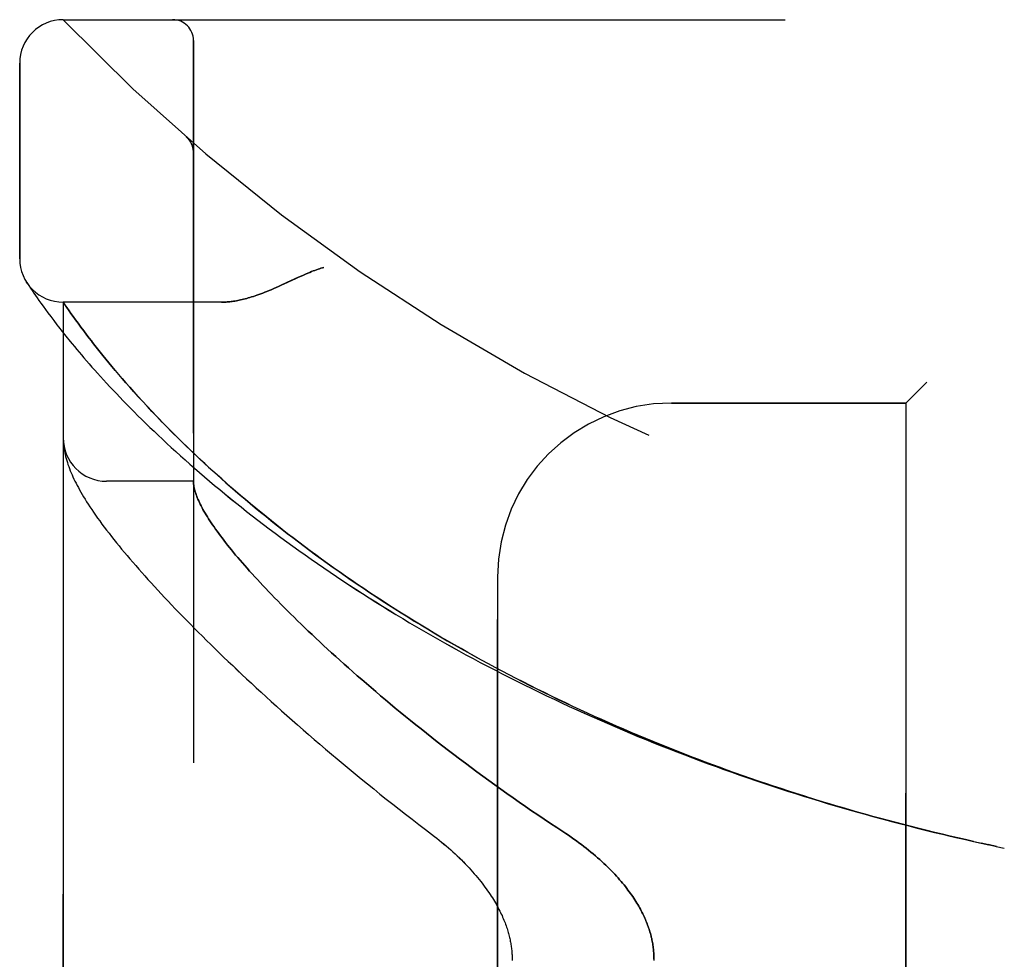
# Model space of a CAD drawing. Header units: inches. Extents: x 0 to 189, y 0 to 122.
# Tile 4 of 226: x 21.68 to 23.1, y 40 to 41.35. Entities that reach past the tile are written whole.
import ezdxf

# ---------------------------------------------------------------- set-up
doc = ezdxf.new("R2010")
doc.units = ezdxf.units.IN
doc.header["$LTSCALE"] = 10.388889
doc.header["$MEASUREMENT"] = 0
doc.linetypes.add('HIDDEN', pattern=[0.2, 0.1, -0.1])
doc.layers.add('LEFTHAND_DOOR_ASSEMBLY', color=7, linetype='CONTINUOUS')
doc.layers.add('RIGHTHAND_DOOR_ASSEMBLY', color=7, linetype='CONTINUOUS')

msp = doc.modelspace()

# ---------------------------------------------------------------- linework, layer by layer
at = {"layer": 'LEFTHAND_DOOR_ASSEMBLY', "color": 8, "linetype": 'HIDDEN'}
for p, q in [((21.743, 41.3468), (23.8068, 41.3468)), ((21.9305, 38.6743), (21.9305, 41.3168)), ((21.6805, 41.003), (21.6805, 41.2843)), ((21.9204, 41.1779), (21.9202, 41.1781)), ((21.9305, 41.1555), (21.9305, 41.16)), ((21.6916, 40.9674), (21.6903, 40.9695)), ((21.6903, 40.9695), (21.6906, 40.969)), ((21.6916, 40.9674), (21.6936, 40.9644)), ((21.6936, 40.9644), (21.696, 40.9608)), ((21.696, 40.9608), (21.6983, 40.9574)), ((21.6983, 40.9574), (21.701, 40.9533)), ((21.701, 40.9533), (21.7032, 40.9502)), ((21.7032, 40.9502), (21.7055, 40.9468)), ((21.7055, 40.9468), (21.7081, 40.9431)), ((21.7081, 40.9431), (21.7109, 40.9391)), ((21.7109, 40.9391), (21.7141, 40.9348)), ((21.971, 40.9405), (21.743, 40.9405)), ((21.743, 39.0505), (21.743, 40.9405)), ((21.7141, 40.9348), (21.7174, 40.9301)), ((21.7174, 40.9301), (21.7211, 40.9251)), ((21.7211, 40.9251), (21.7251, 40.9198)), ((21.7543, 40.9242), (21.7515, 40.9282)), ((21.7574, 40.9198), (21.7543, 40.9242)), ((21.7251, 40.9198), (21.7294, 40.9141)), ((21.7294, 40.9141), (21.734, 40.9081)), ((21.7608, 40.9151), (21.7574, 40.9198)), ((21.7644, 40.9101), (21.7608, 40.9151)), ((21.7684, 40.9048), (21.7644, 40.9101)), ((21.7416, 40.8984), (21.7471, 40.8915)), ((21.7726, 40.8992), (21.7684, 40.9048)), ((21.7771, 40.8932), (21.7726, 40.8992)), ((21.7471, 40.8915), (21.753, 40.8842)), ((21.7803, 40.889), (21.7771, 40.8932)), ((21.7836, 40.8848), (21.7803, 40.889)), ((21.7925, 40.8734), (21.7888, 40.8781)), ((21.7963, 40.8687), (21.7925, 40.8734)), ((21.8003, 40.8637), (21.7963, 40.8687)), ((21.8044, 40.8586), (21.8003, 40.8637)), ((21.8088, 40.8534), (21.8044, 40.8586)), ((21.8133, 40.848), (21.8088, 40.8534)), ((21.818, 40.8424), (21.8133, 40.848)), ((21.8229, 40.8366), (21.818, 40.8424)), ((21.828, 40.8306), (21.8229, 40.8366)), ((21.8334, 40.8245), (21.828, 40.8306)), ((21.8389, 40.8182), (21.8334, 40.8245)), ((22.9855, 40.8255), (22.9555, 40.7955)), ((21.8447, 40.8117), (21.8389, 40.8182)), ((21.8508, 40.805), (21.8447, 40.8117)), ((21.8572, 40.798), (21.8508, 40.805)), ((21.8638, 40.7908), (21.8572, 40.798)), ((22.618, 40.7955), (22.9555, 40.7955)), ((22.9555, 39.1955), (22.9555, 40.7955)), ((21.8708, 40.7834), (21.8638, 40.7908)), ((21.8781, 40.7758), (21.8708, 40.7834)), ((21.7432, 40.7393), (21.7433, 40.7386)), ((21.7433, 40.7386), (21.7433, 40.738)), ((21.7433, 40.738), (21.7434, 40.7373)), ((21.7435, 40.7363), (21.7435, 40.7356)), ((21.7437, 40.7346), (21.7437, 40.7339)), ((21.7437, 40.7339), (21.7438, 40.7332)), ((21.7438, 40.7332), (21.744, 40.7321)), ((21.9305, 40.683), (21.8055, 40.683)), ((22.368, 39.4455), (22.368, 40.5455)), ((23.0623, 40.1629), (23.0739, 40.1604)), ((23.0748, 40.1602), (23.0636, 40.1627)), ((23.0859, 40.1579), (23.0739, 40.1604)), ((23.0855, 40.1579), (23.097, 40.1555))]:
    msp.add_line(p, q, dxfattribs=at)
for points in [[(21.9243, 41.1737), (21.9241, 41.1739), (21.924, 41.1742), (21.9238, 41.1744), (21.9236, 41.1746), (21.9234, 41.1749), (21.9232, 41.1751), (21.923, 41.1753), (21.9228, 41.1755), (21.9226, 41.1757), (21.9224, 41.176), (21.9222, 41.1762), (21.922, 41.1764), (21.9218, 41.1766), (21.9216, 41.1768), (21.9214, 41.177), (21.9211, 41.1773), (21.9209, 41.1775), (21.9207, 41.1777), (21.9204, 41.1779), (21.9202, 41.1781)], [(21.9243, 41.1737), (21.9247, 41.1732), (21.925, 41.1728), (21.9254, 41.1723), (21.9257, 41.1718), (21.926, 41.1713), (21.9263, 41.1707), (21.9266, 41.1702), (21.9269, 41.1697), (21.9272, 41.1692), (21.9275, 41.1686), (21.9277, 41.1681), (21.928, 41.1675), (21.9282, 41.1669), (21.9285, 41.1664)], [(21.9285, 41.1664), (21.9287, 41.1658), (21.9289, 41.1652), (21.9291, 41.1646), (21.9293, 41.164), (21.9294, 41.1634), (21.9296, 41.1629), (21.9297, 41.1623), (21.9299, 41.1616), (21.93, 41.161), (21.9301, 41.1604), (21.9302, 41.1598), (21.9303, 41.1592), (21.9304, 41.1586), (21.9304, 41.158), (21.9305, 41.1573), (21.9305, 41.1567), (21.9305, 41.1561), (21.9305, 41.1557)], [(22.118, 40.9905), (22.116, 40.9899), (22.1139, 40.9893), (22.1118, 40.9886), (22.1097, 40.9879), (22.1075, 40.9871), (22.1052, 40.9863), (22.1029, 40.9854), (22.1004, 40.9845), (22.0977, 40.9834), (22.0949, 40.9822), (22.0919, 40.981), (22.0888, 40.9796), (22.0853, 40.978), (22.0817, 40.9764), (22.065, 40.9686)], [(22.065, 40.9686), (22.0568, 40.9648), (22.053, 40.9631), (22.0494, 40.9615), (22.0459, 40.96), (22.0425, 40.9585), (22.0393, 40.9572), (22.0362, 40.9559), (22.0331, 40.9547), (22.0302, 40.9536), (22.0273, 40.9525), (22.0246, 40.9515), (22.0219, 40.9505), (22.0193, 40.9496), (22.0167, 40.9488), (22.0142, 40.948), (22.0118, 40.9473), (22.0094, 40.9466), (22.0071, 40.9459), (22.0048, 40.9453), (22.0026, 40.9447), (22.0004, 40.9442), (21.9983, 40.9437), (21.9962, 40.9433), (21.9942, 40.9429), (21.9922, 40.9425), (21.9902, 40.9422), (21.9883, 40.9419), (21.9864, 40.9416), (21.9846, 40.9414), (21.9828, 40.9412), (21.981, 40.941), (21.9792, 40.9408), (21.9775, 40.9407), (21.9759, 40.9406), (21.9742, 40.9406), (21.9726, 40.9405), (21.971, 40.9405)], [(21.7515, 40.9282), (21.7484, 40.9327), (21.743, 40.9405)], [(21.734, 40.9081), (21.7365, 40.9049), (21.7416, 40.8984)], [(21.753, 40.8842), (21.7561, 40.8805), (21.7593, 40.8766), (21.7626, 40.8727), (21.766, 40.8687), (21.7694, 40.8646), (21.773, 40.8604), (21.7767, 40.8561), (21.7805, 40.8518), (21.7844, 40.8473), (21.7884, 40.8428), (21.7926, 40.8382), (21.7968, 40.8335), (21.8011, 40.8288), (21.8056, 40.824), (21.8102, 40.819), (21.8148, 40.8141), (21.8196, 40.809), (21.8245, 40.8039), (21.8295, 40.7987), (21.8347, 40.7934), (21.8399, 40.7881), (21.8453, 40.7827), (21.8507, 40.7772), (21.8563, 40.7717), (21.862, 40.7661), (21.8678, 40.7605), (21.8738, 40.7548), (21.8798, 40.7491), (21.8859, 40.7433), (21.8922, 40.7375), (21.8986, 40.7316), (21.9051, 40.7257), (21.9117, 40.7197), (21.9184, 40.7137), (21.9252, 40.7077), (21.9321, 40.7016), (21.9391, 40.6955), (21.9463, 40.6894), (21.9535, 40.6833), (21.9608, 40.6771), (21.9683, 40.6709), (21.9758, 40.6647), (21.9835, 40.6585), (21.9912, 40.6522), (21.999, 40.646), (22.0069, 40.6397), (22.0149, 40.6334), (22.0231, 40.6272), (22.0313, 40.6209), (22.0395, 40.6146), (22.0479, 40.6083), (22.0564, 40.6021), (22.0649, 40.5958), (22.0735, 40.5895), (22.0823, 40.5833), (22.0911, 40.577), (22.0999, 40.5708), (22.1089, 40.5646), (22.1179, 40.5583), (22.127, 40.5521), (22.1362, 40.546), (22.1454, 40.5398), (22.1548, 40.5337), (22.1641, 40.5276), (22.1736, 40.5215), (22.1831, 40.5154), (22.1927, 40.5094), (22.2023, 40.5033), (22.212, 40.4974), (22.2218, 40.4914), (22.2316, 40.4855), (22.2415, 40.4796), (22.2515, 40.4737), (22.2614, 40.4679), (22.2715, 40.4621), (22.2816, 40.4563), (22.2917, 40.4506), (22.3019, 40.4449), (22.3122, 40.4392), (22.3225, 40.4336), (22.3328, 40.4281), (22.3432, 40.4225), (22.3537, 40.417), (22.3641, 40.4116), (22.3747, 40.4061), (22.3852, 40.4008), (22.3958, 40.3954), (22.4065, 40.3901), (22.4171, 40.3849), (22.4279, 40.3797), (22.4386, 40.3745), (22.4494, 40.3694), (22.4602, 40.3643), (22.4711, 40.3593), (22.4819, 40.3543), (22.4928, 40.3494), (22.5038, 40.3445), (22.5148, 40.3397), (22.5258, 40.3349), (22.5368, 40.3301), (22.5479, 40.3254), (22.5589, 40.3207), (22.57, 40.3161), (22.5812, 40.3116), (22.5923, 40.307), (22.6035, 40.3026), (22.6147, 40.2982), (22.6259, 40.2938), (22.6372, 40.2894), (22.6485, 40.2852), (22.6597, 40.2809), (22.671, 40.2767), (22.6824, 40.2726), (22.6937, 40.2685), (22.7051, 40.2645), (22.7164, 40.2605), (22.7278, 40.2565), (22.7392, 40.2526), (22.7506, 40.2488), (22.7621, 40.245), (22.7735, 40.2412), (22.785, 40.2375), (22.7964, 40.2339), (22.8079, 40.2303), (22.8194, 40.2267), (22.8309, 40.2232), (22.8424, 40.2197), (22.8539, 40.2163), (22.8655, 40.213), (22.877, 40.2096), (22.8886, 40.2064), (22.9001, 40.2031), (22.9117, 40.2), (22.9232, 40.1968), (22.9348, 40.1937), (22.9464, 40.1907), (22.958, 40.1877), (22.9695, 40.1848), (22.9811, 40.1819), (22.9927, 40.179), (23.0043, 40.1762), (23.0159, 40.1735), (23.0275, 40.1708), (23.0391, 40.1681), (23.0507, 40.1655), (23.0636, 40.1627)], [(21.7888, 40.8781), (21.7853, 40.8826), (21.7836, 40.8848)], [(23.0525, 40.1651), (23.0414, 40.1676), (23.0302, 40.1702), (23.0191, 40.1728), (23.008, 40.1754), (22.9969, 40.1781), (22.9858, 40.1808), (22.9746, 40.1836), (22.9635, 40.1864), (22.9524, 40.1892), (22.9413, 40.1921), (22.9303, 40.1951), (22.9192, 40.1981), (22.9081, 40.2011), (22.897, 40.2042), (22.886, 40.2073), (22.8749, 40.2104), (22.8639, 40.2137), (22.8528, 40.2169), (22.8418, 40.2202), (22.8308, 40.2236), (22.8198, 40.2269), (22.8088, 40.2304), (22.7978, 40.2339), (22.7868, 40.2374), (22.7758, 40.2409), (22.7649, 40.2446), (22.754, 40.2482), (22.743, 40.2519), (22.7321, 40.2557), (22.7213, 40.2595), (22.7104, 40.2633), (22.6995, 40.2672), (22.6887, 40.2711), (22.6779, 40.2751), (22.6671, 40.2791), (22.6563, 40.2832), (22.6455, 40.2873), (22.6348, 40.2915), (22.624, 40.2957), (22.6133, 40.2999), (22.6026, 40.3042), (22.592, 40.3086), (22.5813, 40.313), (22.5707, 40.3174), (22.5601, 40.3219), (22.5496, 40.3264), (22.539, 40.3309), (22.5285, 40.3356), (22.5181, 40.3402), (22.5076, 40.3449), (22.4972, 40.3497), (22.4868, 40.3544), (22.4764, 40.3593), (22.4661, 40.3642), (22.4558, 40.3691), (22.4455, 40.374), (22.4353, 40.379), (22.4251, 40.3841), (22.4149, 40.3892), (22.4048, 40.3943), (22.3947, 40.3995), (22.3847, 40.4047), (22.3747, 40.4099), (22.3647, 40.4152), (22.3548, 40.4206), (22.3449, 40.4259), (22.335, 40.4314), (22.3252, 40.4368), (22.3155, 40.4423), (22.3058, 40.4478), (22.2961, 40.4534), (22.2865, 40.459), (22.277, 40.4646), (22.2675, 40.4703), (22.258, 40.476), (22.2486, 40.4817), (22.2393, 40.4875), (22.23, 40.4933), (22.2207, 40.4991), (22.2116, 40.5049), (22.2025, 40.5108), (22.1934, 40.5167), (22.1844, 40.5227), (22.1755, 40.5286), (22.1666, 40.5346), (22.1578, 40.5406), (22.1491, 40.5466), (22.1405, 40.5527), (22.1319, 40.5587), (22.1234, 40.5648), (22.1149, 40.5709), (22.1066, 40.577), (22.0983, 40.5831), (22.0901, 40.5892), (22.0819, 40.5953), (22.0739, 40.6015), (22.0659, 40.6076), (22.058, 40.6138), (22.0503, 40.6199), (22.0426, 40.626), (22.0349, 40.6322), (22.0274, 40.6383), (22.02, 40.6444), (22.0126, 40.6505), (22.0054, 40.6566), (21.9982, 40.6627), (21.9912, 40.6687), (21.9844, 40.6746), (21.9777, 40.6805), (21.9711, 40.6863), (21.9648, 40.692), (21.9586, 40.6975), (21.9527, 40.703), (21.9469, 40.7083), (21.9413, 40.7134), (21.9359, 40.7185), (21.9307, 40.7235), (21.9256, 40.7283), (21.9207, 40.733), (21.9159, 40.7377), (21.9112, 40.7422), (21.9067, 40.7467), (21.9022, 40.7511), (21.8979, 40.7554), (21.8938, 40.7597), (21.8897, 40.7638), (21.8857, 40.7678), (21.8819, 40.7718), (21.8781, 40.7758)], [(21.743, 40.7444), (21.743, 40.7441), (21.743, 40.7437), (21.743, 40.7433), (21.743, 40.743), (21.743, 40.7426), (21.743, 40.7422), (21.7431, 40.7419), (21.7431, 40.7415), (21.7431, 40.7411), (21.7431, 40.7408), (21.7431, 40.7404), (21.7432, 40.74), (21.7432, 40.7393)], [(21.7434, 40.7373), (21.7434, 40.737), (21.7435, 40.7363)], [(21.7435, 40.7356), (21.7436, 40.7353), (21.7437, 40.7346)], [(21.744, 40.7321), (21.7444, 40.7295), (21.7448, 40.7268), (21.7453, 40.724), (21.746, 40.7213), (21.7466, 40.7184), (21.7474, 40.7156), (21.7482, 40.7127), (21.7491, 40.7098), (21.75, 40.7069), (21.7511, 40.704), (21.7522, 40.7011), (21.7533, 40.6981), (21.7545, 40.6952), (21.7558, 40.6922), (21.7571, 40.6892), (21.7585, 40.6862), (21.76, 40.6831), (21.7616, 40.6801), (21.7632, 40.6769), (21.7649, 40.6738), (21.7666, 40.6706), (21.7685, 40.6673), (21.7704, 40.664), (21.7725, 40.6606), (21.7746, 40.6571), (21.7768, 40.6535), (21.7791, 40.6499), (21.7816, 40.6462), (21.7841, 40.6423), (21.7868, 40.6384), (21.7897, 40.6343), (21.7926, 40.6301), (21.7957, 40.6259), (21.7989, 40.6215), (21.8022, 40.6171), (21.8055, 40.6127), (21.809, 40.6082), (21.8125, 40.6037), (21.8161, 40.5992), (21.8197, 40.5946), (21.8235, 40.59), (21.8272, 40.5854), (21.8311, 40.5807), (21.8351, 40.576), (21.8391, 40.5713), (21.8432, 40.5665), (21.8474, 40.5616), (21.8517, 40.5567), (21.8561, 40.5518), (21.8605, 40.5468), (21.865, 40.5418), (21.8696, 40.5367), (21.8743, 40.5316), (21.8791, 40.5264), (21.8839, 40.5212), (21.8889, 40.5159), (21.8939, 40.5105), (21.8991, 40.5051), (21.9043, 40.4997), (21.9096, 40.4942), (21.915, 40.4887), (21.9204, 40.483), (21.926, 40.4774), (21.9317, 40.4717), (21.9374, 40.4659), (21.9433, 40.4601), (21.9492, 40.4542), (21.9553, 40.4483), (21.9614, 40.4423), (21.9676, 40.4362), (21.9739, 40.4301), (21.9804, 40.424), (21.9869, 40.4178), (21.9935, 40.4115), (22.0002, 40.4052), (22.007, 40.3989), (22.0139, 40.3925), (22.0209, 40.386), (22.028, 40.3795), (22.0352, 40.3729), (22.0424, 40.3663), (22.0498, 40.3597), (22.0573, 40.353), (22.0649, 40.3462), (22.0726, 40.3394), (22.0803, 40.3326), (22.0882, 40.3257), (22.0962, 40.3188), (22.1042, 40.3118), (22.1124, 40.3048), (22.1206, 40.2978), (22.1289, 40.2907), (22.1374, 40.2836), (22.1459, 40.2765), (22.1545, 40.2694), (22.1632, 40.2622), (22.172, 40.255), (22.1808, 40.2477), (22.1898, 40.2405), (22.1988, 40.2332), (22.2079, 40.226), (22.2171, 40.2187), (22.2264, 40.2114), (22.2357, 40.2041), (22.2452, 40.1968), (22.2546, 40.1895), (22.2642, 40.1822)], [(21.9305, 40.682), (21.9305, 40.6817), (21.9305, 40.6814), (21.9305, 40.6811), (21.9306, 40.6807), (21.9306, 40.6803), (21.9306, 40.6799), (21.9307, 40.6794), (21.9307, 40.679)], [(21.9307, 40.679), (21.9309, 40.6772), (21.9312, 40.6754), (21.9315, 40.6735), (21.932, 40.6717), (21.9325, 40.6697), (21.933, 40.6677), (21.9337, 40.6657), (21.9344, 40.6636), (21.9352, 40.6614), (21.936, 40.6592), (21.937, 40.657), (21.938, 40.6547), (21.9391, 40.6524), (21.9402, 40.65), (21.9415, 40.6475), (21.9428, 40.645), (21.9442, 40.6425), (21.9456, 40.6399), (21.9472, 40.6372), (21.9488, 40.6345), (21.9505, 40.6318), (21.9522, 40.629), (21.9541, 40.6261), (21.956, 40.6232), (21.958, 40.6203), (21.9601, 40.6173), (21.9622, 40.6142), (21.9645, 40.6111), (21.9668, 40.6079), (21.9692, 40.6047), (21.9716, 40.6014), (21.9742, 40.5981), (21.9768, 40.5947), (21.9796, 40.5912), (21.9824, 40.5877), (21.9852, 40.5842), (21.9882, 40.5806), (21.9912, 40.5769), (21.9944, 40.5732), (21.9976, 40.5694), (22.0009, 40.5656), (22.0043, 40.5617), (22.0077, 40.5578), (22.0113, 40.5538), (22.0149, 40.5498), (22.0187, 40.5457), (22.0225, 40.5415), (22.0264, 40.5373), (22.0304, 40.533), (22.0344, 40.5287), (22.0386, 40.5243), (22.0429, 40.5199), (22.0472, 40.5154), (22.0517, 40.5109), (22.0562, 40.5063), (22.0608, 40.5016), (22.0655, 40.4969), (22.0703, 40.4922), (22.0752, 40.4874), (22.0802, 40.4825), (22.0853, 40.4776), (22.0904, 40.4726), (22.0957, 40.4676), (22.1011, 40.4625), (22.1065, 40.4574), (22.1121, 40.4522), (22.1177, 40.4469), (22.1234, 40.4417), (22.1293, 40.4363), (22.1352, 40.4309), (22.1412, 40.4255), (22.1473, 40.42), (22.1535, 40.4145), (22.1598, 40.4089), (22.1662, 40.4033), (22.1727, 40.3977), (22.1793, 40.392), (22.186, 40.3862), (22.1928, 40.3804), (22.1997, 40.3746), (22.2066, 40.3687), (22.2137, 40.3628), (22.2208, 40.3569), (22.2281, 40.3509), (22.2354, 40.3449), (22.2428, 40.3389), (22.2503, 40.3329), (22.2579, 40.3268), (22.2656, 40.3207), (22.2734, 40.3145), (22.2812, 40.3084), (22.2892, 40.3022), (22.2972, 40.296), (22.3053, 40.2898), (22.3134, 40.2836), (22.3217, 40.2774), (22.33, 40.2712), (22.3384, 40.2649), (22.3469, 40.2587), (22.3554, 40.2525), (22.3641, 40.2463), (22.3727, 40.24), (22.3815, 40.2338), (22.3902, 40.2276), (22.3991, 40.2215), (22.408, 40.2153), (22.4169, 40.2092), (22.4259, 40.2031), (22.435, 40.197), (22.444, 40.1909), (22.4532, 40.1849)], [(22.2642, 40.1822), (22.2772, 40.1723), (22.2807, 40.1696), (22.2841, 40.1669), (22.2875, 40.1641), (22.2908, 40.1613), (22.2942, 40.1585), (22.2974, 40.1557), (22.3006, 40.1529), (22.3038, 40.15), (22.3069, 40.1472), (22.31, 40.1443), (22.313, 40.1414), (22.3159, 40.1386), (22.3188, 40.1357), (22.3216, 40.1328), (22.3243, 40.13), (22.327, 40.1271), (22.3296, 40.1243), (22.3321, 40.1214), (22.3345, 40.1186), (22.3369, 40.1158), (22.3393, 40.113), (22.3415, 40.1102), (22.3437, 40.1075), (22.3459, 40.1048), (22.3479, 40.1021), (22.3499, 40.0994), (22.3518, 40.0967), (22.3537, 40.0941), (22.3555, 40.0915), (22.3572, 40.0889), (22.3589, 40.0864), (22.3605, 40.0839), (22.362, 40.0814), (22.3635, 40.079), (22.3649, 40.0765), (22.3663, 40.0742), (22.3676, 40.0718), (22.3688, 40.0695), (22.37, 40.0672), (22.3712, 40.0649), (22.3723, 40.0627), (22.3733, 40.0605), (22.3744, 40.0583), (22.3753, 40.0561), (22.3762, 40.054), (22.3771, 40.0519), (22.378, 40.0498), (22.3788, 40.0478), (22.3795, 40.0458), (22.3802, 40.0438), (22.3809, 40.0418), (22.3816, 40.0399), (22.3822, 40.038), (22.3828, 40.0361), (22.3833, 40.0342), (22.3838, 40.0324), (22.3843, 40.0306), (22.3848, 40.0288), (22.3852, 40.027), (22.3856, 40.0252), (22.386, 40.0235), (22.3863, 40.0217), (22.3867, 40.02), (22.387, 40.0183), (22.3872, 40.0166), (22.3875, 40.015), (22.3877, 40.0133), (22.3879, 40.0116), (22.3881, 40.01), (22.3883, 40.0084), (22.3884, 40.0067), (22.3886, 40.0051), (22.3887, 40.0035), (22.3888, 40.0019), (22.3888, 40.0003), (22.3889, 39.9987), (22.3889, 39.9971), (22.3889, 39.9955)], [(22.4532, 40.1849), (22.4662, 40.1764), (22.4701, 40.1738), (22.4739, 40.1712), (22.4777, 40.1685), (22.4814, 40.1659), (22.4851, 40.1632), (22.4886, 40.1605), (22.4922, 40.1578), (22.4956, 40.1551), (22.499, 40.1524), (22.5024, 40.1497), (22.5056, 40.147), (22.5088, 40.1443), (22.5119, 40.1416), (22.5149, 40.1389), (22.5179, 40.1362), (22.5208, 40.1335), (22.5236, 40.1308), (22.5264, 40.1282), (22.5291, 40.1255), (22.5317, 40.1229), (22.5342, 40.1203), (22.5366, 40.1177), (22.539, 40.1151), (22.5413, 40.1125), (22.5436, 40.11), (22.5457, 40.1075), (22.5478, 40.105), (22.5499, 40.1025), (22.5519, 40.1), (22.5538, 40.0975), (22.5556, 40.0951), (22.5574, 40.0927), (22.5591, 40.0903), (22.5608, 40.088), (22.5624, 40.0856), (22.564, 40.0833), (22.5655, 40.081), (22.567, 40.0787), (22.5684, 40.0764), (22.5697, 40.0742), (22.571, 40.072), (22.5723, 40.0698), (22.5735, 40.0676), (22.5746, 40.0654), (22.5757, 40.0633), (22.5768, 40.0611), (22.5778, 40.059), (22.5788, 40.0569), (22.5798, 40.0548), (22.5807, 40.0528), (22.5815, 40.0507), (22.5824, 40.0487), (22.5832, 40.0466), (22.5839, 40.0446), (22.5846, 40.0426), (22.5853, 40.0406), (22.586, 40.0387), (22.5866, 40.0367), (22.5872, 40.0348), (22.5878, 40.0328), (22.5883, 40.0309), (22.5888, 40.029), (22.5892, 40.0271), (22.5897, 40.0252), (22.5901, 40.0233), (22.5905, 40.0214), (22.5908, 40.0195), (22.5912, 40.0176), (22.5914, 40.0158), (22.5917, 40.0139), (22.592, 40.012), (22.5922, 40.0102), (22.5924, 40.0083), (22.5925, 40.0065), (22.5927, 40.0047), (22.5928, 40.0028), (22.5929, 40.001), (22.5929, 39.9992), (22.593, 39.9973), (22.593, 39.9955), (22.593, 39.9937)]]:
    msp.add_lwpolyline(points, dxfattribs=at)
for centre, radius, start, end in [((21.743, 41.2843), 0.0625, 90, 180), ((23.743, 43.2706), 2.7751, 223.8884, 270), ((21.9005, 41.3168), 0.03, 0, 90), ((21.743, 41.003), 0.0625, 180, 270), ((22.618, 40.5455), 0.25, 90, 180), ((21.8055, 40.7455), 0.0625, 180, 270)]:
    msp.add_arc(centre, radius, start, end, dxfattribs=at)
at = {"layer": 'RIGHTHAND_DOOR_ASSEMBLY', "color": 8, "linetype": 'HIDDEN'}
for p, q in [((21.743, 41.3468), (23.8068, 41.3468)), ((21.9305, 41.3168), (21.9305, 38.6743)), ((21.6805, 41.2843), (21.6805, 41.003)), ((21.9204, 41.1779), (21.9202, 41.1781)), ((21.9305, 41.1555), (21.9305, 41.16)), ((21.6916, 40.9674), (21.6936, 40.9644)), ((21.6936, 40.9644), (21.696, 40.9608)), ((21.696, 40.9608), (21.6983, 40.9574)), ((21.6983, 40.9574), (21.701, 40.9533)), ((21.701, 40.9533), (21.7032, 40.9502)), ((21.7032, 40.9502), (21.7055, 40.9468)), ((21.7055, 40.9468), (21.7081, 40.9431)), ((21.7081, 40.9431), (21.7109, 40.9391)), ((21.7109, 40.9391), (21.7141, 40.9348)), ((21.971, 40.9405), (21.743, 40.9405)), ((21.743, 40.9405), (21.743, 39.0505)), ((21.7437, 40.9396), (21.7456, 40.9368)), ((21.7141, 40.9348), (21.7175, 40.9301)), ((21.7175, 40.9301), (21.7211, 40.9251)), ((21.7211, 40.9251), (21.7251, 40.9198)), ((21.7456, 40.9368), (21.7484, 40.9327)), ((21.7484, 40.9327), (21.7515, 40.9282)), ((21.7515, 40.9282), (21.7543, 40.9242)), ((21.7543, 40.9242), (21.7574, 40.9198)), ((21.7251, 40.9198), (21.7294, 40.9141)), ((21.7294, 40.9141), (21.734, 40.9081)), ((21.7574, 40.9198), (21.7608, 40.9151)), ((21.7608, 40.9151), (21.7645, 40.9101)), ((21.7645, 40.9101), (21.7684, 40.9048)), ((21.7416, 40.8984), (21.7471, 40.8915)), ((21.7684, 40.9048), (21.7726, 40.8991)), ((21.7726, 40.8991), (21.7771, 40.8932)), ((21.7471, 40.8915), (21.753, 40.8842)), ((21.7771, 40.8932), (21.7803, 40.889)), ((21.7803, 40.889), (21.7836, 40.8848)), ((21.7888, 40.8781), (21.7925, 40.8735)), ((21.7925, 40.8735), (21.7963, 40.8687)), ((21.7963, 40.8687), (21.8002, 40.8638)), ((21.8002, 40.8638), (21.8044, 40.8587)), ((21.8044, 40.8587), (21.8087, 40.8534)), ((21.8087, 40.8534), (21.8132, 40.848)), ((21.8132, 40.848), (21.8179, 40.8424)), ((21.8179, 40.8424), (21.8228, 40.8367)), ((21.8228, 40.8367), (21.8279, 40.8307)), ((21.8279, 40.8307), (21.8333, 40.8246)), ((21.8333, 40.8246), (21.8388, 40.8183)), ((22.9555, 40.7955), (22.9855, 40.8255)), ((21.8388, 40.8183), (21.8446, 40.8118)), ((21.8446, 40.8118), (21.8507, 40.8051)), ((21.8507, 40.8051), (21.857, 40.7981)), ((21.857, 40.7981), (21.8637, 40.791)), ((22.9555, 40.7955), (22.618, 40.7955)), ((22.9555, 40.7955), (22.9555, 39.1955)), ((21.8637, 40.791), (21.8706, 40.7836)), ((21.8706, 40.7836), (21.8779, 40.7759)), ((21.7432, 40.7393), (21.7433, 40.7387)), ((21.7433, 40.7387), (21.7433, 40.738)), ((21.7433, 40.738), (21.7434, 40.7373)), ((21.7435, 40.7363), (21.7435, 40.7356)), ((21.7437, 40.7346), (21.7437, 40.7339)), ((21.7437, 40.7339), (21.7438, 40.7332)), ((21.7438, 40.7332), (21.744, 40.7321)), ((21.9305, 40.683), (21.8055, 40.683)), ((22.368, 40.5455), (22.368, 39.4455)), ((23.0739, 40.1604), (23.0859, 40.1579)), ((23.0855, 40.1579), (23.097, 40.1555))]:
    msp.add_line(p, q, dxfattribs=at)
for points in [[(21.9202, 41.1781), (21.9204, 41.1779), (21.9207, 41.1777), (21.9209, 41.1775), (21.9211, 41.1773), (21.9214, 41.177), (21.9216, 41.1768), (21.9218, 41.1766), (21.922, 41.1764), (21.9222, 41.1762), (21.9224, 41.176), (21.9226, 41.1758), (21.9228, 41.1755), (21.923, 41.1753), (21.9232, 41.1751), (21.9234, 41.1749), (21.9236, 41.1747), (21.9238, 41.1744), (21.9239, 41.1742), (21.9241, 41.174), (21.9243, 41.1737)], [(21.9285, 41.1662), (21.9283, 41.1668), (21.928, 41.1674), (21.9278, 41.168), (21.9275, 41.1685), (21.9272, 41.1691), (21.927, 41.1696), (21.9267, 41.1702), (21.9263, 41.1707), (21.926, 41.1712), (21.9257, 41.1718), (21.9254, 41.1723), (21.925, 41.1728), (21.9247, 41.1732), (21.9243, 41.1737)], [(21.9305, 41.1557), (21.9305, 41.1561), (21.9305, 41.1567), (21.9305, 41.1573), (21.9304, 41.1579), (21.9304, 41.1585), (21.9303, 41.1591), (21.9302, 41.1598), (21.9301, 41.1604), (21.93, 41.161), (21.9299, 41.1616), (21.9298, 41.1622), (21.9296, 41.1628), (21.9295, 41.1634), (21.9293, 41.1639), (21.9291, 41.1645), (21.9289, 41.1651), (21.9287, 41.1657), (21.9285, 41.1662)], [(22.0778, 40.9746), (22.0817, 40.9764), (22.0853, 40.978), (22.0887, 40.9796), (22.0919, 40.981), (22.0949, 40.9822), (22.0977, 40.9834), (22.1004, 40.9845), (22.1029, 40.9854), (22.1052, 40.9863), (22.1075, 40.9871), (22.1097, 40.9879), (22.1118, 40.9886), (22.1139, 40.9893), (22.116, 40.9899), (22.118, 40.9905)], [(21.6906, 40.969), (21.6906, 40.969), (21.6916, 40.9674)], [(21.971, 40.9405), (21.9726, 40.9405), (21.9742, 40.9406), (21.9759, 40.9406), (21.9775, 40.9407), (21.9792, 40.9408), (21.981, 40.941), (21.9828, 40.9412), (21.9846, 40.9414), (21.9864, 40.9416), (21.9883, 40.9419), (21.9902, 40.9422), (21.9922, 40.9425), (21.9942, 40.9429), (21.9962, 40.9433), (21.9983, 40.9437), (22.0004, 40.9442), (22.0026, 40.9447), (22.0048, 40.9453), (22.0071, 40.9459), (22.0094, 40.9466), (22.0118, 40.9473), (22.0142, 40.948), (22.0167, 40.9488), (22.0193, 40.9496), (22.0219, 40.9505), (22.0246, 40.9515), (22.0273, 40.9525), (22.0302, 40.9536), (22.0331, 40.9547), (22.0361, 40.9559), (22.0393, 40.9572), (22.0425, 40.9585), (22.0459, 40.96), (22.0494, 40.9615), (22.053, 40.9631), (22.0568, 40.9648), (22.0608, 40.9667), (22.0778, 40.9746)], [(21.743, 40.9405), (21.743, 40.9405), (21.7437, 40.9396)], [(21.734, 40.9081), (21.7365, 40.9049), (21.7416, 40.8984)], [(21.753, 40.8842), (21.7561, 40.8805), (21.7593, 40.8766), (21.7626, 40.8727), (21.766, 40.8687), (21.7695, 40.8646), (21.773, 40.8604), (21.7767, 40.8561), (21.7805, 40.8518), (21.7844, 40.8473), (21.7885, 40.8428), (21.7926, 40.8382), (21.7968, 40.8335), (21.8011, 40.8288), (21.8056, 40.8239), (21.8102, 40.819), (21.8148, 40.8141), (21.8196, 40.809), (21.8245, 40.8039), (21.8295, 40.7987), (21.8347, 40.7934), (21.8399, 40.7881), (21.8453, 40.7827), (21.8507, 40.7772), (21.8563, 40.7717), (21.862, 40.7661), (21.8678, 40.7605), (21.8738, 40.7548), (21.8798, 40.7491), (21.886, 40.7433), (21.8922, 40.7375), (21.8986, 40.7316), (21.9051, 40.7257), (21.9117, 40.7197), (21.9184, 40.7137), (21.9252, 40.7077), (21.9321, 40.7016), (21.9391, 40.6955), (21.9463, 40.6894), (21.9535, 40.6833), (21.9608, 40.6771), (21.9683, 40.6709), (21.9758, 40.6647), (21.9835, 40.6584), (21.9912, 40.6522), (21.999, 40.646), (22.0069, 40.6397), (22.015, 40.6334), (22.0231, 40.6272), (22.0313, 40.6209), (22.0396, 40.6146), (22.0479, 40.6083), (22.0564, 40.6021), (22.0649, 40.5958), (22.0736, 40.5895), (22.0823, 40.5833), (22.0911, 40.577), (22.0999, 40.5708), (22.1089, 40.5645), (22.1179, 40.5583), (22.127, 40.5521), (22.1362, 40.546), (22.1454, 40.5398), (22.1548, 40.5337), (22.1642, 40.5275), (22.1736, 40.5215), (22.1831, 40.5154), (22.1927, 40.5093), (22.2023, 40.5033), (22.2121, 40.4973), (22.2218, 40.4914), (22.2316, 40.4855), (22.2415, 40.4796), (22.2515, 40.4737), (22.2615, 40.4679), (22.2715, 40.4621), (22.2816, 40.4563), (22.2918, 40.4506), (22.302, 40.4449), (22.3122, 40.4392), (22.3225, 40.4336), (22.3329, 40.428), (22.3432, 40.4225), (22.3537, 40.417), (22.3642, 40.4116), (22.3747, 40.4061), (22.3852, 40.4008), (22.3958, 40.3954), (22.4065, 40.3901), (22.4172, 40.3849), (22.4279, 40.3797), (22.4386, 40.3745), (22.4494, 40.3694), (22.4602, 40.3643), (22.4711, 40.3593), (22.4819, 40.3543), (22.4929, 40.3494), (22.5038, 40.3445), (22.5148, 40.3397), (22.5258, 40.3349), (22.5368, 40.3301), (22.5479, 40.3254), (22.5589, 40.3207), (22.5701, 40.3161), (22.5812, 40.3116), (22.5923, 40.307), (22.6035, 40.3026), (22.6147, 40.2981), (22.626, 40.2938), (22.6372, 40.2894), (22.6485, 40.2852), (22.6598, 40.2809), (22.6711, 40.2767), (22.6824, 40.2726), (22.6937, 40.2685), (22.7051, 40.2645), (22.7164, 40.2605), (22.7278, 40.2565), (22.7392, 40.2526), (22.7507, 40.2488), (22.7621, 40.245), (22.7735, 40.2412), (22.785, 40.2375), (22.7964, 40.2339), (22.8079, 40.2303), (22.8194, 40.2267), (22.8309, 40.2232), (22.8424, 40.2197), (22.854, 40.2163), (22.8655, 40.2129), (22.877, 40.2096), (22.8886, 40.2064), (22.9001, 40.2031), (22.9117, 40.2), (22.9232, 40.1968), (22.9348, 40.1937), (22.9464, 40.1907), (22.958, 40.1877), (22.9696, 40.1848), (22.9811, 40.1819), (22.9927, 40.179), (23.0043, 40.1762), (23.0159, 40.1735), (23.0275, 40.1708), (23.0391, 40.1681), (23.0507, 40.1655), (23.0623, 40.1629), (23.0739, 40.1604)], [(21.7836, 40.8848), (21.7853, 40.8826), (21.7888, 40.8781)], [(21.8779, 40.7759), (21.8817, 40.772), (21.8855, 40.768), (21.8895, 40.764), (21.8935, 40.7599), (21.8977, 40.7557), (21.902, 40.7513), (21.9064, 40.747), (21.911, 40.7425), (21.9156, 40.7379), (21.9204, 40.7333), (21.9253, 40.7286), (21.9304, 40.7237), (21.9356, 40.7188), (21.941, 40.7138), (21.9465, 40.7086), (21.9523, 40.7033), (21.9582, 40.6979), (21.9644, 40.6923), (21.9707, 40.6867), (21.9772, 40.6809), (21.9839, 40.675), (21.9907, 40.6691), (21.9977, 40.6631), (22.0049, 40.657), (22.0121, 40.6509), (22.0195, 40.6448), (22.0269, 40.6387), (22.0344, 40.6326), (22.042, 40.6264), (22.0497, 40.6203), (22.0575, 40.6142), (22.0654, 40.608), (22.0734, 40.6019), (22.0814, 40.5957), (22.0896, 40.5896), (22.0978, 40.5835), (22.1061, 40.5774), (22.1144, 40.5713), (22.1229, 40.5652), (22.1314, 40.5591), (22.1399, 40.553), (22.1486, 40.547), (22.1573, 40.5409), (22.1661, 40.5349), (22.175, 40.529), (22.1839, 40.523), (22.1929, 40.5171), (22.202, 40.5111), (22.2111, 40.5053), (22.2203, 40.4994), (22.2295, 40.4936), (22.2388, 40.4878), (22.2481, 40.482), (22.2575, 40.4763), (22.267, 40.4706), (22.2765, 40.4649), (22.2861, 40.4593), (22.2957, 40.4536), (22.3053, 40.4481), (22.315, 40.4426), (22.3248, 40.4371), (22.3346, 40.4316), (22.3444, 40.4262), (22.3543, 40.4208), (22.3643, 40.4155), (22.3742, 40.4102), (22.3842, 40.4049), (22.3943, 40.3997), (22.4044, 40.3945), (22.4145, 40.3894), (22.4247, 40.3843), (22.4349, 40.3792), (22.4451, 40.3742), (22.4554, 40.3693), (22.4657, 40.3643), (22.476, 40.3595), (22.4864, 40.3546), (22.4968, 40.3498), (22.5072, 40.3451), (22.5177, 40.3404), (22.5282, 40.3357), (22.5387, 40.3311), (22.5492, 40.3265), (22.5598, 40.322), (22.5704, 40.3175), (22.581, 40.3131), (22.5917, 40.3087), (22.6023, 40.3043), (22.613, 40.3), (22.6237, 40.2958), (22.6345, 40.2916), (22.6452, 40.2874), (22.656, 40.2833), (22.6668, 40.2792), (22.6776, 40.2752), (22.6884, 40.2712), (22.6993, 40.2673), (22.7101, 40.2634), (22.721, 40.2596), (22.7319, 40.2558), (22.7428, 40.252), (22.7537, 40.2483), (22.7647, 40.2446), (22.7756, 40.241), (22.7866, 40.2374), (22.7976, 40.2339), (22.8086, 40.2304), (22.8196, 40.227), (22.8306, 40.2236), (22.8416, 40.2203), (22.8527, 40.217), (22.8637, 40.2137), (22.8748, 40.2105), (22.8858, 40.2073), (22.8969, 40.2042), (22.908, 40.2011), (22.9191, 40.1981), (22.9301, 40.1951), (22.9412, 40.1922), (22.9523, 40.1893), (22.9635, 40.1864), (22.9746, 40.1836), (22.9857, 40.1808), (22.9968, 40.1781), (23.0079, 40.1754), (23.0191, 40.1728), (23.0302, 40.1702), (23.0413, 40.1676), (23.0525, 40.1651), (23.0636, 40.1627), (23.0747, 40.1602)], [(21.743, 40.7444), (21.743, 40.7441), (21.743, 40.7437), (21.743, 40.7433), (21.743, 40.743), (21.743, 40.7426), (21.743, 40.7422), (21.7431, 40.7419), (21.7431, 40.7415), (21.7431, 40.7411), (21.7431, 40.7408), (21.7431, 40.7404), (21.7432, 40.74), (21.7432, 40.7393)], [(21.7434, 40.7373), (21.7434, 40.737), (21.7435, 40.7363)], [(21.7435, 40.7356), (21.7436, 40.7353), (21.7437, 40.7346)], [(21.744, 40.7321), (21.7444, 40.7295), (21.7448, 40.7268), (21.7453, 40.724), (21.746, 40.7213), (21.7466, 40.7184), (21.7474, 40.7156), (21.7482, 40.7127), (21.7491, 40.7098), (21.75, 40.7069), (21.7511, 40.704), (21.7522, 40.7011), (21.7533, 40.6981), (21.7545, 40.6952), (21.7558, 40.6922), (21.7571, 40.6892), (21.7585, 40.6862), (21.76, 40.6832), (21.7616, 40.6801), (21.7632, 40.6769), (21.7649, 40.6738), (21.7666, 40.6706), (21.7685, 40.6673), (21.7704, 40.664), (21.7725, 40.6606), (21.7746, 40.6571), (21.7768, 40.6536), (21.7791, 40.6499), (21.7816, 40.6462), (21.7841, 40.6423), (21.7868, 40.6384), (21.7897, 40.6343), (21.7926, 40.6301), (21.7957, 40.6259), (21.7989, 40.6215), (21.8022, 40.6171), (21.8055, 40.6127), (21.809, 40.6082), (21.8125, 40.6037), (21.8161, 40.5992), (21.8197, 40.5946), (21.8234, 40.59), (21.8272, 40.5854), (21.8311, 40.5807), (21.8351, 40.576), (21.8391, 40.5713), (21.8432, 40.5665), (21.8474, 40.5616), (21.8517, 40.5567), (21.856, 40.5518), (21.8605, 40.5468), (21.865, 40.5418), (21.8696, 40.5367), (21.8743, 40.5316), (21.8791, 40.5264), (21.8839, 40.5212), (21.8889, 40.5159), (21.8939, 40.5105), (21.899, 40.5052), (21.9043, 40.4997), (21.9096, 40.4942), (21.915, 40.4887), (21.9204, 40.4831), (21.926, 40.4774), (21.9317, 40.4717), (21.9374, 40.4659), (21.9433, 40.4601), (21.9492, 40.4542), (21.9553, 40.4483), (21.9614, 40.4423), (21.9676, 40.4362), (21.9739, 40.4302), (21.9804, 40.424), (21.9869, 40.4178), (21.9935, 40.4116), (22.0002, 40.4052), (22.007, 40.3989), (22.0139, 40.3925), (22.0209, 40.386), (22.028, 40.3795), (22.0352, 40.3729), (22.0424, 40.3663), (22.0498, 40.3597), (22.0573, 40.353), (22.0649, 40.3462), (22.0726, 40.3394), (22.0803, 40.3326), (22.0882, 40.3257), (22.0961, 40.3188), (22.1042, 40.3118), (22.1123, 40.3048), (22.1206, 40.2978), (22.1289, 40.2907), (22.1373, 40.2836), (22.1459, 40.2765), (22.1545, 40.2694), (22.1632, 40.2622), (22.1719, 40.255), (22.1808, 40.2477), (22.1898, 40.2405), (22.1988, 40.2332), (22.2079, 40.226), (22.2171, 40.2187), (22.2264, 40.2114), (22.2357, 40.2041), (22.2451, 40.1968), (22.2546, 40.1895), (22.2642, 40.1822)], [(21.9307, 40.679), (21.9307, 40.6794), (21.9306, 40.6799), (21.9306, 40.6803), (21.9306, 40.6807), (21.9305, 40.6811), (21.9305, 40.6814), (21.9305, 40.6817), (21.9305, 40.682)], [(22.4532, 40.1849), (22.444, 40.1909), (22.435, 40.197), (22.4259, 40.2031), (22.4169, 40.2092), (22.408, 40.2153), (22.3991, 40.2215), (22.3902, 40.2276), (22.3815, 40.2338), (22.3727, 40.24), (22.3641, 40.2463), (22.3554, 40.2525), (22.3469, 40.2587), (22.3384, 40.2649), (22.33, 40.2712), (22.3217, 40.2774), (22.3134, 40.2836), (22.3053, 40.2898), (22.2972, 40.296), (22.2892, 40.3022), (22.2812, 40.3084), (22.2734, 40.3145), (22.2656, 40.3207), (22.2579, 40.3268), (22.2503, 40.3329), (22.2428, 40.3389), (22.2354, 40.3449), (22.2281, 40.3509), (22.2208, 40.3569), (22.2137, 40.3628), (22.2066, 40.3687), (22.1997, 40.3746), (22.1928, 40.3804), (22.186, 40.3862), (22.1793, 40.392), (22.1727, 40.3977), (22.1662, 40.4033), (22.1598, 40.4089), (22.1535, 40.4145), (22.1473, 40.42), (22.1412, 40.4255), (22.1352, 40.4309), (22.1293, 40.4363), (22.1234, 40.4417), (22.1177, 40.4469), (22.1121, 40.4522), (22.1065, 40.4574), (22.1011, 40.4625), (22.0957, 40.4676), (22.0904, 40.4726), (22.0853, 40.4776), (22.0802, 40.4825), (22.0752, 40.4874), (22.0703, 40.4922), (22.0655, 40.4969), (22.0608, 40.5016), (22.0562, 40.5063), (22.0517, 40.5109), (22.0472, 40.5154), (22.0429, 40.5199), (22.0386, 40.5243), (22.0344, 40.5287), (22.0304, 40.533), (22.0264, 40.5373), (22.0225, 40.5415), (22.0187, 40.5457), (22.0149, 40.5498), (22.0113, 40.5538), (22.0077, 40.5578), (22.0043, 40.5617), (22.0009, 40.5656), (21.9976, 40.5694), (21.9944, 40.5732), (21.9912, 40.5769), (21.9882, 40.5806), (21.9852, 40.5842), (21.9824, 40.5877), (21.9796, 40.5912), (21.9768, 40.5947), (21.9742, 40.5981), (21.9716, 40.6014), (21.9692, 40.6047), (21.9668, 40.6079), (21.9645, 40.6111), (21.9622, 40.6142), (21.9601, 40.6173), (21.958, 40.6203), (21.956, 40.6232), (21.9541, 40.6261), (21.9522, 40.629), (21.9505, 40.6318), (21.9488, 40.6345), (21.9472, 40.6372), (21.9456, 40.6399), (21.9442, 40.6425), (21.9428, 40.645), (21.9415, 40.6475), (21.9402, 40.65), (21.9391, 40.6524), (21.938, 40.6547), (21.937, 40.657), (21.936, 40.6592), (21.9352, 40.6614), (21.9344, 40.6636), (21.9337, 40.6657), (21.933, 40.6677), (21.9325, 40.6697), (21.932, 40.6717), (21.9315, 40.6735), (21.9312, 40.6754), (21.9309, 40.6772), (21.9307, 40.679)], [(22.2642, 40.1822), (22.2772, 40.1723), (22.2806, 40.1696), (22.2841, 40.1669), (22.2875, 40.1641), (22.2908, 40.1614), (22.2942, 40.1585), (22.2974, 40.1557), (22.3006, 40.1529), (22.3038, 40.15), (22.3069, 40.1472), (22.31, 40.1443), (22.3129, 40.1414), (22.3159, 40.1386), (22.3187, 40.1357), (22.3215, 40.1328), (22.3243, 40.13), (22.3269, 40.1271), (22.3295, 40.1243), (22.3321, 40.1214), (22.3345, 40.1186), (22.3369, 40.1158), (22.3393, 40.113), (22.3415, 40.1103), (22.3437, 40.1075), (22.3459, 40.1048), (22.3479, 40.1021), (22.3499, 40.0994), (22.3518, 40.0967), (22.3537, 40.0941), (22.3555, 40.0915), (22.3572, 40.0889), (22.3589, 40.0864), (22.3605, 40.0839), (22.362, 40.0814), (22.3635, 40.079), (22.3649, 40.0766), (22.3663, 40.0742), (22.3676, 40.0718), (22.3688, 40.0695), (22.37, 40.0672), (22.3712, 40.0649), (22.3723, 40.0627), (22.3733, 40.0605), (22.3744, 40.0583), (22.3753, 40.0561), (22.3762, 40.054), (22.3771, 40.0519), (22.378, 40.0499), (22.3788, 40.0478), (22.3795, 40.0458), (22.3802, 40.0438), (22.3809, 40.0419), (22.3816, 40.0399), (22.3822, 40.038), (22.3828, 40.0361), (22.3833, 40.0342), (22.3838, 40.0324), (22.3843, 40.0306), (22.3848, 40.0288), (22.3852, 40.027), (22.3856, 40.0252), (22.386, 40.0235), (22.3863, 40.0217), (22.3867, 40.02), (22.387, 40.0183), (22.3872, 40.0166), (22.3875, 40.015), (22.3877, 40.0133), (22.3879, 40.0116), (22.3881, 40.01), (22.3883, 40.0084), (22.3884, 40.0067), (22.3886, 40.0051), (22.3887, 40.0035), (22.3888, 40.0019), (22.3888, 40.0003), (22.3889, 39.9987), (22.3889, 39.9971), (22.3889, 39.9955), (22.3889, 39.9939)], [(22.593, 39.9955), (22.593, 39.9973), (22.5929, 39.9992), (22.5929, 40.001), (22.5928, 40.0028), (22.5927, 40.0047), (22.5925, 40.0065), (22.5924, 40.0083), (22.5922, 40.0102), (22.592, 40.012), (22.5917, 40.0139), (22.5914, 40.0158), (22.5912, 40.0176), (22.5908, 40.0195), (22.5905, 40.0214), (22.5901, 40.0233), (22.5897, 40.0252), (22.5892, 40.0271), (22.5888, 40.029), (22.5883, 40.0309), (22.5878, 40.0328), (22.5872, 40.0348), (22.5866, 40.0367), (22.586, 40.0387), (22.5853, 40.0406), (22.5846, 40.0426), (22.5839, 40.0446), (22.5832, 40.0466), (22.5824, 40.0487), (22.5815, 40.0507), (22.5807, 40.0528), (22.5798, 40.0548), (22.5788, 40.0569), (22.5778, 40.059), (22.5768, 40.0611), (22.5757, 40.0633), (22.5746, 40.0654), (22.5735, 40.0676), (22.5723, 40.0698), (22.571, 40.072), (22.5697, 40.0742), (22.5684, 40.0764), (22.567, 40.0787), (22.5655, 40.081), (22.564, 40.0833), (22.5624, 40.0856), (22.5608, 40.088), (22.5591, 40.0903), (22.5574, 40.0927), (22.5556, 40.0951), (22.5538, 40.0975), (22.5519, 40.1), (22.5499, 40.1025), (22.5478, 40.105), (22.5457, 40.1075), (22.5436, 40.11), (22.5413, 40.1125), (22.539, 40.1151), (22.5366, 40.1177), (22.5342, 40.1203), (22.5317, 40.1229), (22.5291, 40.1255), (22.5264, 40.1282), (22.5236, 40.1308), (22.5208, 40.1335), (22.5179, 40.1362), (22.5149, 40.1389), (22.5119, 40.1416), (22.5088, 40.1443), (22.5056, 40.147), (22.5024, 40.1497), (22.499, 40.1524), (22.4956, 40.1551), (22.4922, 40.1578), (22.4886, 40.1605), (22.4851, 40.1632), (22.4814, 40.1659), (22.4777, 40.1685), (22.4739, 40.1712), (22.4701, 40.1738), (22.4662, 40.1764), (22.4532, 40.1849)]]:
    msp.add_lwpolyline(points, dxfattribs=at)
for centre, radius, start, end in [((21.743, 41.2843), 0.0625, 90, 180), ((23.743, 43.2706), 2.7751, 223.8884, 270), ((21.9005, 41.3168), 0.03, 0, 90), ((21.743, 41.003), 0.0625, 180, 270), ((22.618, 40.5455), 0.25, 90, 180), ((21.8055, 40.7455), 0.0625, 180, 270)]:
    msp.add_arc(centre, radius, start, end, dxfattribs=at)

doc.saveas('drawing.dxf')
